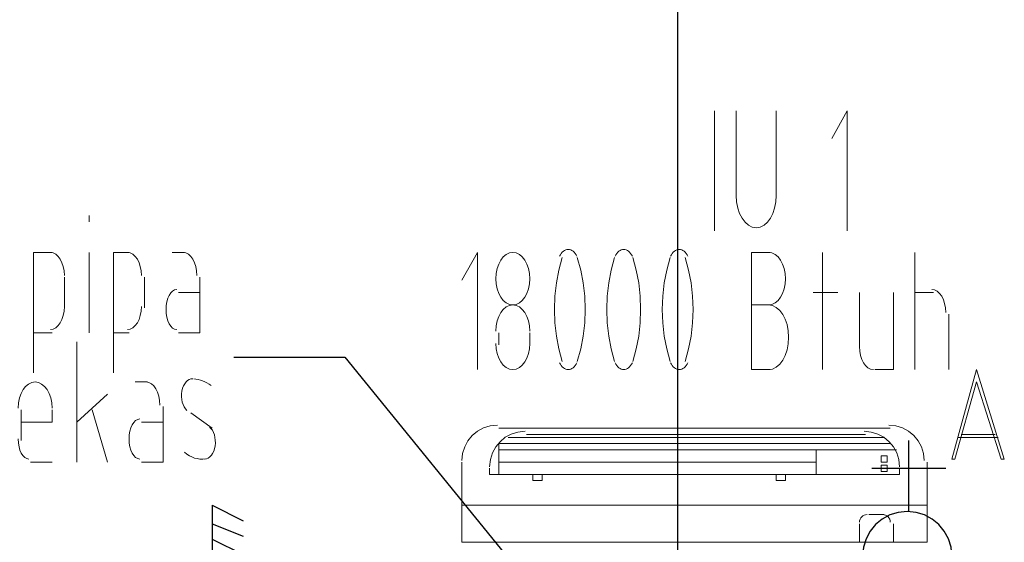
# Model space of a CAD drawing. Header units: millimetres. Extents: x 0 to 420, y 0 to 297.
# Tile 43 of 79: x 176.55 to 190.08, y 166.45 to 173.63. Entities that reach past the tile are written whole.
import ezdxf

# ---------------------------------------------------------------- set-up
doc = ezdxf.new("R2010")
doc.units = ezdxf.units.MM
doc.layers.add('LINE_000000', color=7, linetype='Continuous')

msp = doc.modelspace()

# ---------------------------------------------------------------- linework, layer by layer
at = {"layer": 'LINE_000000', "lineweight": 25}
for p, q in [((185.589, 213.402), (185.589, 67.691)), ((188.764, 166.878), (188.764, 167.852)), ((188.256, 167.471), (189.272, 167.471)), ((179.197, 166.963), (179.197, 165.777)), ((179.197, 166.963), (179.62, 166.751)), ((179.197, 166.709), (179.62, 166.539)), ((179.197, 166.497), (179.62, 166.285))]:
    msp.add_line(p, q, dxfattribs=at)
at = {"layer": 'LINE_000000', "lineweight": 13}
for p, q in [((186.097, 170.73), (186.097, 172.381)), ((186.394, 172.381), (186.394, 171.196)), ((186.944, 171.196), (186.944, 172.381)), ((177.504, 170.857), (177.504, 170.942)), ((177.504, 169.333), (177.504, 170.434)), ((178.647, 170.434), (178.816, 170.434)), ((187.579, 168.825), (187.579, 170.434)), ((188.849, 168.825), (188.849, 170.434)), ((177.165, 170.095), (177.165, 169.672)), ((178.266, 170.095), (178.266, 169.672)), ((178.731, 169.884), (179.028, 169.884)), ((187.452, 169.884), (187.791, 169.884)), ((188.087, 169.884), (188.087, 169.122)), ((188.849, 169.884), (189.103, 169.884)), ((186.859, 169.714), (186.605, 169.714)), ((189.315, 169.587), (189.315, 168.825)), ((176.996, 169.333), (176.742, 169.333)), ((177.334, 167.555), (177.334, 169.206)), ((178.054, 169.333), (177.842, 169.333)), ((183.134, 169.164), (183.134, 169.333)), ((183.557, 169.333), (183.557, 169.164)), ((186.605, 168.825), (186.859, 168.825)), ((178.139, 168.656), (178.308, 168.656)), ((177.758, 168.487), (177.334, 168.106)), ((176.572, 167.852), (176.572, 168.275)), ((177.546, 168.275), (177.758, 167.555)), ((178.901, 168.233), (179.197, 168.021)), ((178.223, 168.106), (178.52, 168.106)), ((183.134, 168.021), (188.51, 168.021)), ((183.261, 167.894), (188.426, 167.894)), ((183.515, 167.936), (188.172, 167.936)), ((183.134, 167.809), (188.51, 167.809)), ((183.134, 167.809), (183.134, 167.386)), ((183.134, 167.725), (188.595, 167.725)), ((187.494, 167.725), (187.494, 167.386)), ((176.996, 167.555), (176.699, 167.555)), ((182.626, 167.555), (182.626, 166.455)), ((183.007, 167.471), (183.007, 167.386)), ((183.134, 167.555), (187.494, 167.555)), ((188.637, 167.471), (188.637, 167.386)), ((189.018, 167.555), (189.018, 166.455)), ((183.007, 167.386), (188.637, 167.386)), ((182.626, 166.963), (189.018, 166.963)), ((188.214, 166.836), (188.426, 166.836)), ((188.087, 166.709), (188.087, 166.455)), ((188.553, 166.709), (188.553, 166.455)), ((182.626, 166.455), (189.018, 166.455))]:
    msp.add_line(p, q, dxfattribs=at)
at = {"layer": 'LINE_000000', "lineweight": 18}
for p, q in [((189.442, 167.894), (189.992, 167.894)), ((189.484, 167.936), (189.95, 167.936))]:
    msp.add_line(p, q, dxfattribs=at)
at = {"layer": 'LINE_000000', "lineweight": 13}
for points in [[(187.918, 170.73), (187.918, 172.381), (187.706, 172)], [(186.394, 171.217), (186.399, 171.128), (186.415, 171.044), (186.441, 170.969), (186.474, 170.903), (186.515, 170.849), (186.562, 170.808), (186.613, 170.782), (186.669, 170.773), (186.724, 170.782), (186.776, 170.808), (186.823, 170.849), (186.863, 170.903), (186.897, 170.969), (186.922, 171.044), (186.938, 171.128), (186.944, 171.217)], [(176.742, 168.783), (176.742, 170.434), (176.996, 170.434)], [(177.165, 170.117), (177.161, 170.18), (177.15, 170.24), (177.132, 170.294), (177.109, 170.341), (177.081, 170.38), (177.049, 170.409), (177.013, 170.428), (176.975, 170.434)], [(177.842, 168.783), (177.842, 170.434), (178.054, 170.434)], [(178.223, 170.117), (178.219, 170.18), (178.208, 170.24), (178.191, 170.294), (178.168, 170.341), (178.139, 170.38), (178.107, 170.409), (178.071, 170.428), (178.033, 170.434)], [(178.985, 170.117), (178.981, 170.18), (178.97, 170.24), (178.953, 170.294), (178.93, 170.341), (178.901, 170.38), (178.869, 170.409), (178.833, 170.428), (178.795, 170.434)], [(182.838, 168.825), (182.838, 170.434), (182.626, 170.053)], [(184.206, 170.382), (184.194, 170.403), (184.182, 170.422), (184.168, 170.438), (184.153, 170.451), (184.137, 170.462), (184.121, 170.47), (184.104, 170.475), (184.087, 170.476), (184.069, 170.475), (184.052, 170.47), (184.036, 170.462), (184.02, 170.451), (184.005, 170.438), (183.991, 170.422), (183.979, 170.403), (183.967, 170.382)], [(184.968, 170.382), (184.956, 170.403), (184.944, 170.422), (184.93, 170.438), (184.915, 170.451), (184.899, 170.462), (184.883, 170.47), (184.866, 170.475), (184.849, 170.476), (184.831, 170.475), (184.814, 170.47), (184.798, 170.462), (184.782, 170.451), (184.767, 170.438), (184.753, 170.422), (184.741, 170.403), (184.729, 170.382)], [(185.73, 170.382), (185.718, 170.403), (185.706, 170.422), (185.692, 170.438), (185.677, 170.451), (185.661, 170.462), (185.645, 170.47), (185.628, 170.475), (185.611, 170.476), (185.593, 170.475), (185.576, 170.47), (185.56, 170.462), (185.544, 170.451), (185.529, 170.438), (185.515, 170.422), (185.503, 170.403), (185.491, 170.382)], [(186.859, 170.434), (186.605, 170.434), (186.605, 168.825)], [(186.838, 169.714), (186.885, 169.722), (186.929, 169.743), (186.968, 169.776), (187.003, 169.82), (187.031, 169.873), (187.053, 169.934), (187.066, 170.002), (187.071, 170.074), (187.066, 170.147), (187.053, 170.214), (187.031, 170.275), (187.003, 170.329), (186.968, 170.373), (186.929, 170.406), (186.885, 170.427), (186.838, 170.434)], [(184.005, 170.363), (183.957, 170.192), (183.923, 170.015), (183.903, 169.834), (183.896, 169.651), (183.903, 169.468), (183.923, 169.286), (183.957, 169.109), (184.005, 168.939)], [(184.211, 168.939), (184.258, 169.109), (184.292, 169.286), (184.313, 169.468), (184.319, 169.651), (184.313, 169.834), (184.292, 170.015), (184.258, 170.192), (184.211, 170.363)], [(184.724, 170.363), (184.677, 170.192), (184.643, 170.015), (184.622, 169.834), (184.616, 169.651), (184.622, 169.468), (184.643, 169.286), (184.677, 169.109), (184.724, 168.939)], [(184.973, 168.939), (185.02, 169.109), (185.054, 169.286), (185.075, 169.468), (185.081, 169.651), (185.075, 169.834), (185.054, 170.015), (185.02, 170.192), (184.973, 170.363)], [(185.486, 170.363), (185.439, 170.192), (185.405, 170.015), (185.384, 169.834), (185.378, 169.651), (185.384, 169.468), (185.405, 169.286), (185.439, 169.109), (185.486, 168.939)], [(185.692, 168.939), (185.74, 169.109), (185.774, 169.286), (185.794, 169.468), (185.801, 169.651), (185.794, 169.834), (185.774, 170.015), (185.74, 170.192), (185.692, 170.363)], [(179.028, 170.095), (179.028, 169.333), (178.731, 169.333)], [(178.71, 169.926), (178.68, 169.92), (178.652, 169.904), (178.627, 169.879), (178.605, 169.845), (178.587, 169.805), (178.574, 169.758), (178.565, 169.706), (178.562, 169.651), (178.565, 169.595), (178.574, 169.544), (178.587, 169.497), (178.605, 169.456), (178.627, 169.423), (178.652, 169.397), (178.68, 169.381), (178.71, 169.376)], [(188.299, 168.825), (188.553, 168.825), (188.553, 169.884)], [(189.272, 169.608), (189.268, 169.672), (189.257, 169.732), (189.24, 169.786), (189.217, 169.833), (189.188, 169.872), (189.156, 169.901), (189.12, 169.92), (189.082, 169.926)], [(176.975, 169.376), (177.013, 169.382), (177.049, 169.401), (177.081, 169.43), (177.109, 169.469), (177.132, 169.516), (177.15, 169.57), (177.161, 169.629), (177.165, 169.693)], [(178.033, 169.376), (178.071, 169.382), (178.107, 169.401), (178.139, 169.43), (178.168, 169.469), (178.191, 169.516), (178.208, 169.57), (178.219, 169.629), (178.223, 169.693)], [(183.557, 169.354), (183.553, 169.427), (183.539, 169.495), (183.518, 169.556), (183.489, 169.609), (183.455, 169.653), (183.415, 169.686), (183.371, 169.707), (183.325, 169.714), (183.278, 169.707), (183.234, 169.686), (183.194, 169.653), (183.16, 169.609), (183.131, 169.556), (183.11, 169.495), (183.096, 169.427), (183.092, 169.354)], [(186.838, 168.825), (186.894, 168.834), (186.945, 168.86), (186.992, 168.901), (187.033, 168.956), (187.066, 169.021), (187.092, 169.097), (187.108, 169.18), (187.113, 169.27), (187.108, 169.359), (187.092, 169.443), (187.066, 169.518), (187.033, 169.584), (186.992, 169.638), (186.945, 169.679), (186.894, 169.705), (186.838, 169.714)], [(183.092, 169.185), (183.096, 169.113), (183.11, 169.045), (183.131, 168.984), (183.16, 168.931), (183.194, 168.887), (183.234, 168.854), (183.278, 168.833), (183.325, 168.825), (183.371, 168.833), (183.415, 168.854), (183.455, 168.887), (183.489, 168.931), (183.518, 168.984), (183.539, 169.045), (183.553, 169.113), (183.557, 169.185)], [(188.087, 169.143), (188.091, 169.079), (188.102, 169.019), (188.12, 168.965), (188.143, 168.918), (188.171, 168.88), (188.203, 168.85), (188.239, 168.832), (188.278, 168.825)], [(183.967, 168.92), (183.979, 168.899), (183.991, 168.88), (184.005, 168.864), (184.02, 168.85), (184.036, 168.84), (184.052, 168.832), (184.069, 168.827), (184.087, 168.825), (184.104, 168.827), (184.121, 168.832), (184.137, 168.84), (184.153, 168.85), (184.168, 168.864), (184.182, 168.88), (184.194, 168.899), (184.206, 168.92)], [(184.729, 168.92), (184.741, 168.899), (184.753, 168.88), (184.767, 168.864), (184.782, 168.85), (184.798, 168.84), (184.814, 168.832), (184.831, 168.827), (184.849, 168.825), (184.866, 168.827), (184.883, 168.832), (184.899, 168.84), (184.915, 168.85), (184.93, 168.864), (184.944, 168.88), (184.956, 168.899), (184.968, 168.92)], [(185.491, 168.92), (185.503, 168.899), (185.515, 168.88), (185.529, 168.864), (185.544, 168.85), (185.56, 168.84), (185.576, 168.832), (185.593, 168.827), (185.611, 168.825), (185.628, 168.827), (185.645, 168.832), (185.661, 168.84), (185.677, 168.85), (185.692, 168.864), (185.706, 168.88), (185.718, 168.899), (185.73, 168.92)], [(178.929, 168.698), (178.904, 168.697), (178.88, 168.689), (178.857, 168.675), (178.836, 168.656), (178.818, 168.631), (178.802, 168.602), (178.789, 168.569), (178.78, 168.532), (178.775, 168.493), (178.774, 168.454), (178.777, 168.416), (178.784, 168.379), (178.795, 168.345), (178.809, 168.314), (178.827, 168.287), (178.848, 168.264)], [(179.182, 168.607), (179.153, 168.626), (179.124, 168.644), (179.094, 168.659), (179.064, 168.672), (179.034, 168.682), (179.003, 168.69), (178.973, 168.695), (178.942, 168.698)], [(176.996, 168.296), (176.991, 168.369), (176.977, 168.436), (176.956, 168.497), (176.927, 168.551), (176.893, 168.595), (176.853, 168.628), (176.81, 168.649), (176.763, 168.656), (176.716, 168.649), (176.672, 168.628), (176.633, 168.595), (176.598, 168.551), (176.57, 168.497), (176.548, 168.436), (176.535, 168.369), (176.53, 168.296)], [(178.477, 168.338), (178.473, 168.402), (178.462, 168.462), (178.445, 168.516), (178.422, 168.563), (178.393, 168.602), (178.361, 168.631), (178.325, 168.65), (178.287, 168.656)], [(176.996, 168.275), (176.996, 168.106), (176.572, 168.106)], [(178.52, 168.317), (178.52, 167.555), (178.223, 167.555)], [(178.202, 168.148), (178.172, 168.142), (178.144, 168.126), (178.119, 168.101), (178.097, 168.067), (178.079, 168.027), (178.066, 167.98), (178.057, 167.928), (178.054, 167.873), (178.057, 167.817), (178.066, 167.766), (178.079, 167.719), (178.097, 167.678), (178.119, 167.645), (178.144, 167.619), (178.172, 167.603), (178.202, 167.598)], [(179.093, 167.598), (179.118, 167.601), (179.142, 167.612), (179.164, 167.628), (179.184, 167.649), (179.202, 167.675), (179.216, 167.706), (179.228, 167.74), (179.236, 167.778), (179.239, 167.817), (179.238, 167.856), (179.234, 167.894), (179.225, 167.93), (179.213, 167.963), (179.198, 167.992), (179.179, 168.018), (179.158, 168.039)], [(183.113, 168.063), (183.015, 168.053), (182.923, 168.025), (182.841, 167.98), (182.769, 167.921), (182.709, 167.849), (182.664, 167.766), (182.636, 167.675), (182.626, 167.576)], [(188.976, 167.576), (188.966, 167.675), (188.938, 167.766), (188.893, 167.849), (188.833, 167.921), (188.761, 167.98), (188.679, 168.025), (188.587, 168.053), (188.489, 168.063)], [(176.53, 167.873), (176.533, 167.817), (176.542, 167.766), (176.555, 167.719), (176.573, 167.678), (176.595, 167.645), (176.62, 167.619), (176.648, 167.603), (176.678, 167.598)], [(183.494, 167.979), (183.396, 167.969), (183.304, 167.94), (183.222, 167.896), (183.15, 167.836), (183.09, 167.764), (183.045, 167.681), (183.017, 167.59), (183.007, 167.492)], [(188.637, 167.492), (188.627, 167.59), (188.599, 167.681), (188.554, 167.764), (188.495, 167.836), (188.423, 167.896), (188.34, 167.94), (188.249, 167.969), (188.151, 167.979)], [(178.813, 167.693), (178.847, 167.666), (178.882, 167.644), (178.918, 167.626), (178.954, 167.612), (178.991, 167.603), (179.028, 167.598), (179.065, 167.598), (179.103, 167.602)], [(188.193, 166.836), (188.172, 166.834), (188.152, 166.827), (188.134, 166.818), (188.118, 166.805), (188.105, 166.789), (188.095, 166.771), (188.089, 166.751), (188.087, 166.73)], [(188.51, 166.73), (188.508, 166.751), (188.502, 166.771), (188.492, 166.789), (188.479, 166.805), (188.464, 166.818), (188.446, 166.827), (188.426, 166.834), (188.404, 166.836)]]:
    msp.add_lwpolyline(points, dxfattribs=at)
for points in [[(183.557, 170.074), (183.553, 170.147), (183.539, 170.214), (183.518, 170.275), (183.489, 170.329), (183.455, 170.373), (183.415, 170.406), (183.371, 170.427), (183.325, 170.434), (183.278, 170.427), (183.234, 170.406), (183.194, 170.373), (183.16, 170.329), (183.131, 170.275), (183.11, 170.214), (183.096, 170.147), (183.092, 170.074), (183.096, 170.002), (183.11, 169.934), (183.131, 169.873), (183.16, 169.82), (183.194, 169.776), (183.234, 169.743), (183.278, 169.722), (183.325, 169.714), (183.371, 169.722), (183.415, 169.743), (183.455, 169.776), (183.489, 169.82), (183.518, 169.873), (183.539, 169.934), (183.553, 170.002), (183.557, 170.074)], [(188.383, 167.555), (188.383, 167.64), (188.468, 167.64), (188.468, 167.555), (188.383, 167.555)], [(188.383, 167.428), (188.383, 167.513), (188.468, 167.513), (188.468, 167.428), (188.383, 167.428)], [(183.6, 167.301), (183.6, 167.386), (183.727, 167.386), (183.727, 167.301), (183.6, 167.301)], [(186.944, 167.301), (186.944, 167.386), (187.071, 167.386), (187.071, 167.301), (186.944, 167.301)]]:
    msp.add_lwpolyline(points, close=True, dxfattribs=at)
at = {"layer": 'LINE_000000', "lineweight": 25}
for points in [[(179.493, 168.995), (181.017, 168.995), (183.43, 166.031)], [(189.357, 166.264), (189.345, 166.388), (189.309, 166.503), (189.252, 166.607), (189.177, 166.698), (189.086, 166.773), (188.982, 166.83), (188.867, 166.866), (188.743, 166.878), (188.619, 166.866), (188.504, 166.83), (188.4, 166.773), (188.309, 166.698), (188.234, 166.607), (188.178, 166.503), (188.142, 166.388), (188.129, 166.264)]]:
    msp.add_lwpolyline(points, dxfattribs=at)
at = {"layer": 'LINE_000000', "lineweight": 18}
msp.add_lwpolyline([(189.696, 168.825), (189.357, 167.598), (189.399, 167.598), (189.696, 168.656), (190.034, 167.598), (190.077, 167.598), (189.696, 168.825)], close=True, dxfattribs=at)

doc.saveas('drawing.dxf')
